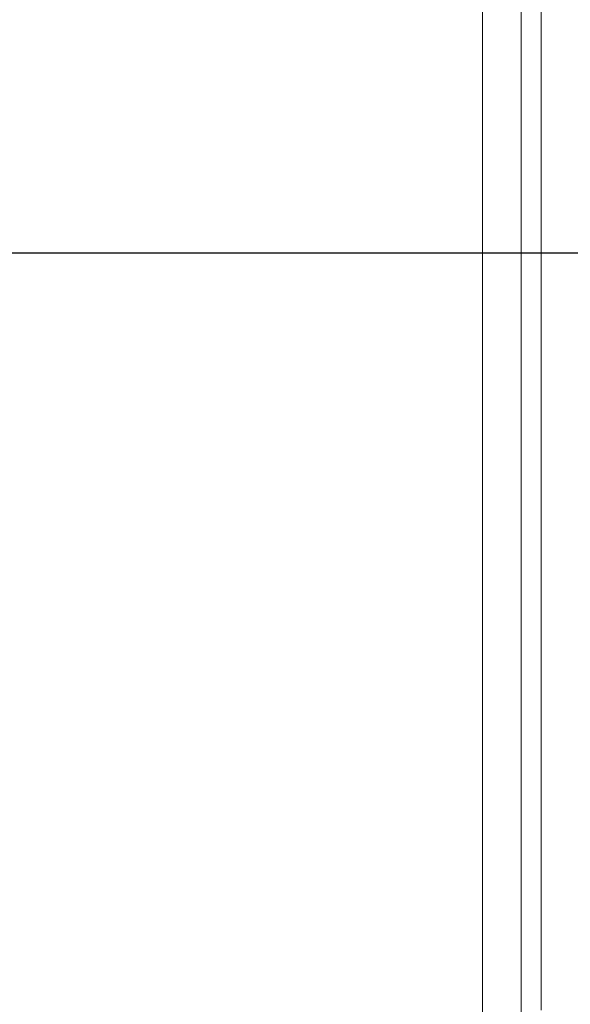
# Model space of a CAD drawing. Header units: millimetres. Extents: x -16331 to -10174, y -4135 to -3584.
# Tile 48 of 256: x -10365.476 to -10364.738, y -4017.4 to -4016.08. Entities that reach past the tile are written whole.
import ezdxf

# ---------------------------------------------------------------- set-up
doc = ezdxf.new("R2010")
doc.units = ezdxf.units.MM
doc.layers.add('DI-Eixos', color=7, linetype='Continuous')
for name, color, linetype, lineweight in [('DI-Elementos externos em corte', 9, 'Continuous', 18), ('DI-Elementos externos em vista', 9, 'Continuous', 5), ('IFC-IfcDoor-Contorno', 250, 'Continuous', 5)]:
    doc.layers.add(name, color=color, linetype=linetype, lineweight=lineweight)

msp = doc.modelspace()

# ---------------------------------------------------------------- linework, layer by layer
at = {"layer": 'DI-Eixos'}
msp.add_line((-10376.1671, -4016.3924), (-10355.1826, -4016.3924), dxfattribs=at)
at = {"layer": 'DI-Elementos externos em corte'}
for p, q in [((-10364.8559, -4016.6222), (-10364.8559, -4015.1518)), ((-10364.8559, -4018.6718), (-10364.8559, -4016.6222))]:
    msp.add_line(p, q, dxfattribs=at)
at = {"layer": 'DI-Elementos externos em corte', "lineweight": 5}
for p, q in [((-10364.8559, -4016.6222), (-10364.8559, -4015.1518)), ((-10364.8559, -4018.6718), (-10364.8559, -4016.6222))]:
    msp.add_line(p, q, dxfattribs=at)
at = {"layer": 'DI-Elementos externos em vista'}
for p, q in [((-10364.8559, -4015.1518), (-10364.8559, -4018.4718)), ((-10364.8039, -4018.4718), (-10364.8039, -4015.1518)), ((-10364.7769, -4015.2318), (-10364.7769, -4016.4318)), ((-10364.8039, -4016.0718), (-10364.8039, -4016.0878)), ((-10364.8039, -4016.0878), (-10364.8039, -4016.1918)), ((-10364.8039, -4016.1918), (-10364.8039, -4016.2078)), ((-10364.8039, -4016.2078), (-10364.8039, -4016.3118)), ((-10364.8039, -4016.3118), (-10364.8039, -4016.3278)), ((-10364.8039, -4016.3278), (-10364.8039, -4016.4318)), ((-10364.8039, -4016.4318), (-10364.8039, -4016.4478)), ((-10364.7769, -4016.4318), (-10364.7769, -4016.5518)), ((-10364.8039, -4016.4478), (-10364.8039, -4016.5518)), ((-10364.8039, -4016.5518), (-10364.8039, -4016.5678)), ((-10364.7769, -4016.5518), (-10364.7769, -4016.6718)), ((-10364.8039, -4016.5678), (-10364.8039, -4016.6718)), ((-10364.8039, -4016.6718), (-10364.8039, -4016.6878)), ((-10364.7769, -4016.6718), (-10364.7769, -4016.7918)), ((-10364.8039, -4016.6878), (-10364.8039, -4016.7918)), ((-10364.8039, -4016.7918), (-10364.8039, -4016.8078)), ((-10364.7769, -4016.7918), (-10364.7769, -4016.9118)), ((-10364.8039, -4016.8078), (-10364.8039, -4016.9118)), ((-10364.8039, -4016.9118), (-10364.8039, -4016.9278)), ((-10364.7769, -4016.9118), (-10364.7769, -4016.9278)), ((-10364.8039, -4016.9278), (-10364.8039, -4017.0318)), ((-10364.7769, -4016.9278), (-10364.7769, -4017.0318)), ((-10364.8039, -4017.0318), (-10364.8039, -4017.0478)), ((-10364.7769, -4017.0318), (-10364.7769, -4017.0478)), ((-10364.8039, -4017.0478), (-10364.8039, -4018.6718)), ((-10364.7769, -4017.0478), (-10364.7769, -4017.1518)), ((-10364.7769, -4017.1518), (-10364.7769, -4017.1678)), ((-10364.7769, -4017.1678), (-10364.7769, -4017.2718)), ((-10364.7769, -4017.2718), (-10364.7769, -4017.2878)), ((-10364.7769, -4017.2878), (-10364.7769, -4017.3918)), ((-10364.7769, -4017.3918), (-10364.7769, -4017.4078))]:
    msp.add_line(p, q, dxfattribs=at)
at = {"layer": 'IFC-IfcDoor-Contorno', "lineweight": 5}
for p, q in [((-10364.8559, -4015.1518), (-10364.8559, -4018.4718)), ((-10364.8039, -4018.4718), (-10364.8039, -4015.1518)), ((-10364.7769, -4015.2318), (-10364.7769, -4016.4318)), ((-10364.8039, -4016.0718), (-10364.8039, -4016.0878)), ((-10364.8039, -4016.0878), (-10364.8039, -4016.1918)), ((-10364.8039, -4016.1918), (-10364.8039, -4016.2078)), ((-10364.8039, -4016.2078), (-10364.8039, -4016.3118)), ((-10364.8039, -4016.3118), (-10364.8039, -4016.3278)), ((-10364.8039, -4016.3278), (-10364.8039, -4016.4318)), ((-10364.8039, -4016.4318), (-10364.8039, -4016.4478)), ((-10364.7769, -4016.4318), (-10364.7769, -4016.5518)), ((-10364.8039, -4016.4478), (-10364.8039, -4016.5518)), ((-10364.8039, -4016.5518), (-10364.8039, -4016.5678)), ((-10364.7769, -4016.5518), (-10364.7769, -4016.6718)), ((-10364.8039, -4016.5678), (-10364.8039, -4016.6718)), ((-10364.8039, -4016.6718), (-10364.8039, -4016.6878)), ((-10364.7769, -4016.6718), (-10364.7769, -4016.7918)), ((-10364.8039, -4016.6878), (-10364.8039, -4016.7918)), ((-10364.8039, -4016.7918), (-10364.8039, -4016.8078)), ((-10364.7769, -4016.7918), (-10364.7769, -4016.9118)), ((-10364.8039, -4016.8078), (-10364.8039, -4016.9118)), ((-10364.8039, -4016.9118), (-10364.8039, -4016.9278)), ((-10364.7769, -4016.9118), (-10364.7769, -4016.9278)), ((-10364.8039, -4016.9278), (-10364.8039, -4017.0318)), ((-10364.7769, -4016.9278), (-10364.7769, -4017.0318)), ((-10364.8039, -4017.0318), (-10364.8039, -4017.0478)), ((-10364.7769, -4017.0318), (-10364.7769, -4017.0478)), ((-10364.8039, -4017.0478), (-10364.8039, -4018.6718)), ((-10364.7769, -4017.0478), (-10364.7769, -4017.1518)), ((-10364.7769, -4017.1518), (-10364.7769, -4017.1678)), ((-10364.7769, -4017.1678), (-10364.7769, -4017.2718)), ((-10364.7769, -4017.2718), (-10364.7769, -4017.2878)), ((-10364.7769, -4017.2878), (-10364.7769, -4017.3918)), ((-10364.7769, -4017.3918), (-10364.7769, -4017.4078))]:
    msp.add_line(p, q, dxfattribs=at)

doc.saveas('drawing.dxf')
